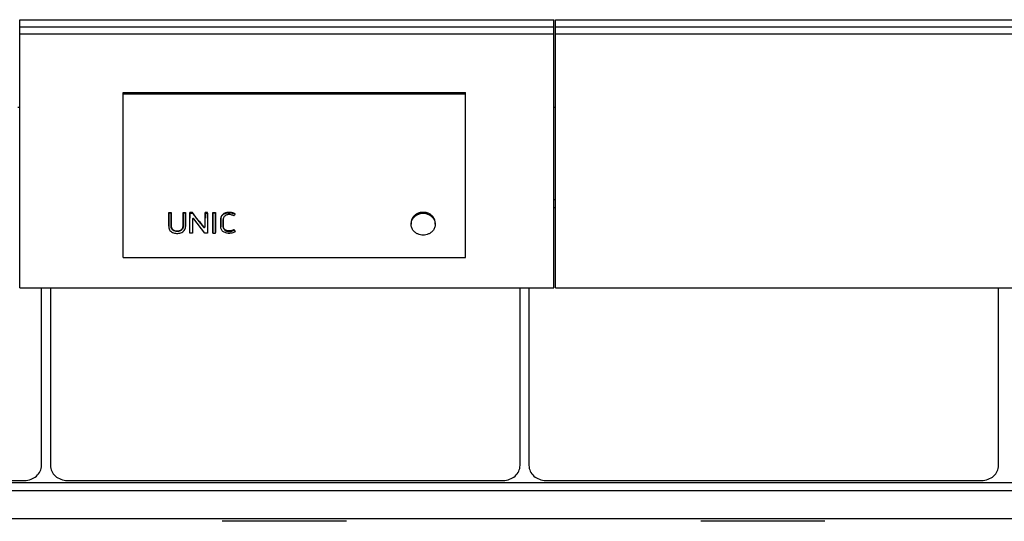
# Model space of a CAD drawing. Header units: inches. Extents: x 0 to 23760, y -13 to 16800.
# Tile 223 of 256: x 18178 to 19330, y 12512 to 13098. Entities that reach past the tile are written whole.
import ezdxf

# ---------------------------------------------------------------- set-up
doc = ezdxf.new("R2010")
doc.units = ezdxf.units.IN
doc.layers.add('1', color=7, linetype='Continuous', true_color=0xffffff)
doc.layers.add('254', color=7, linetype='Continuous', true_color=0xffffff)

msp = doc.modelspace()

# ---------------------------------------------------------------- linework, layer by layer
at = {"layer": '1', "color": 2, "linetype": 'Continuous', "lineweight": 25}
for p, q in [((18299.028, 13013.059), (18699.528, 13013.059)), ((18299.028, 13011.456), (18299.028, 13013.059)), ((18299.028, 12820.296), (18299.028, 13011.456)), ((18299.028, 13011.456), (18699.528, 13011.456)), ((18699.528, 13011.456), (18699.528, 13013.059)), ((18699.528, 12820.296), (18699.528, 13011.456)), ((18176.019, 12995.918), (18178.089, 12995.918)), ((18802.94, 12995.918), (18805.009, 12995.918)), ((18805.018, 12887.462), (18803.018, 12887.462)), ((18352.488, 12872.576), (18355.289, 12872.576)), ((18352.488, 12872.136), (18352.488, 12872.576)), ((18355.289, 12872.136), (18352.488, 12872.136)), ((18355.289, 12872.136), (18355.289, 12872.576)), ((18369.253, 12872.576), (18372.054, 12872.576)), ((18369.253, 12872.136), (18369.253, 12872.576)), ((18372.054, 12872.136), (18369.253, 12872.136)), ((18372.054, 12872.136), (18372.054, 12872.576)), ((18380.122, 12872.576), (18377.278, 12872.576)), ((18377.278, 12872.136), (18377.278, 12872.576)), ((18377.278, 12872.136), (18380.122, 12872.136)), ((18380.122, 12872.136), (18380.122, 12872.576)), ((18397.735, 12872.576), (18394.934, 12872.576)), ((18394.934, 12872.136), (18394.934, 12872.576)), ((18394.934, 12872.136), (18397.735, 12872.136)), ((18397.735, 12872.136), (18397.735, 12872.576)), ((18404.208, 12872.576), (18407.009, 12872.576)), ((18404.208, 12872.136), (18404.208, 12872.576)), ((18407.009, 12872.136), (18404.208, 12872.136)), ((18407.009, 12872.136), (18407.009, 12872.576)), ((18430.078, 12870.61), (18430.078, 12871.055)), ((18805.018, 12878.227), (18803.018, 12878.227)), ((18372.086, 12855.938), (18372.066, 12865.731)), ((18377.23, 12848.685), (18377.266, 12865.731)), ((18380.093, 12864.802), (18380.127, 12848.685)), ((18394.834, 12848.685), (18381.917, 12865.294)), ((18386.676, 12863.695), (18393.074, 12855.46)), ((18394.902, 12855.943), (18394.922, 12865.731)), ((18397.747, 12865.731), (18397.783, 12848.685)), ((18404.196, 12865.731), (18404.16, 12848.685)), ((18407.057, 12848.685), (18407.021, 12865.731)), ((18636.112, 12860.613), (18636.112, 12858.982)), ((18664.306, 12858.982), (18664.306, 12860.612)), ((18352.453, 12856.752), (18352.453, 12856.205)), ((18372.086, 12855.92), (18372.086, 12855.938)), ((18377.23, 12848.685), (18377.23, 12849.328)), ((18380.127, 12848.685), (18377.23, 12848.685)), ((18380.127, 12848.685), (18380.127, 12849.328)), ((18397.783, 12848.685), (18394.834, 12848.685)), ((18397.783, 12848.685), (18397.783, 12849.328)), ((18404.16, 12848.685), (18404.16, 12849.328)), ((18404.16, 12848.685), (18407.057, 12848.685)), ((18407.057, 12848.685), (18407.057, 12849.328)), ((18413.271, 12856.658), (18413.271, 12856.111)), ((18416.134, 12857.431), (18416.134, 12857.967)), ((18428.848, 12852.1), (18428.848, 12852.695)), ((18428.848, 12852.1), (18430.175, 12850.248)), ((18430.175, 12850.248), (18430.175, 12850.869)), ((18299.028, 12820.296), (18699.528, 12820.296)), ((18203.504, 12576.875), (18203.504, 12784.742)), ((18214.028, 12784.742), (18214.028, 12576.875)), ((18763.504, 12576.875), (18763.504, 12784.742)), ((18774.028, 12784.742), (18774.028, 12576.875)), ((19323.504, 12576.875), (19323.504, 12784.742)), ((15945.842, 12556.856), (20707.766, 12556.856)), ((17673.766, 12559.367), (18183.766, 12559.367)), ((18233.766, 12559.367), (18743.766, 12559.367)), ((18793.766, 12559.367), (19303.766, 12559.367)), ((15945.842, 12547.721), (20707.766, 12547.721)), ((15945.842, 12514.81), (20707.766, 12514.81)), ((18560.428, 12511.54), (18415.103, 12511.54)), ((19120.428, 12511.54), (18975.103, 12511.54))]:
    msp.add_line(p, q, dxfattribs=at)
at = {"layer": '1', "color": 110, "linetype": 'Continuous', "lineweight": 13}
for p, q in [((18422.891, 12872.446), (18422.891, 12872.886)), ((18352.476, 12865.731), (18352.476, 12866.197)), ((18355.301, 12865.731), (18355.301, 12866.197)), ((18369.241, 12865.731), (18369.241, 12866.197)), ((18372.066, 12865.731), (18372.066, 12866.197)), ((18377.266, 12865.731), (18377.266, 12866.197)), ((18380.093, 12864.802), (18380.093, 12864.803)), ((18386.676, 12863.695), (18386.676, 12864.175)), ((18394.922, 12865.731), (18394.922, 12866.197)), ((18397.747, 12865.731), (18397.747, 12866.197)), ((18404.196, 12865.731), (18404.196, 12866.197)), ((18407.021, 12865.731), (18407.021, 12866.197)), ((18413.313, 12865.474), (18413.313, 12865.942)), ((18638.542, 12867.54), (18638.542, 12866.085)), ((18661.876, 12867.54), (18661.876, 12866.085)), ((18372.086, 12855.938), (18372.086, 12856.487)), ((18393.074, 12855.46), (18393.074, 12856.014)), ((18394.902, 12855.943), (18394.902, 12856.492))]:
    msp.add_line(p, q, dxfattribs=at)
at = {"layer": '1', "color": 2, "linetype": 'Continuous', "lineweight": 25}
for centre, major_axis, ratio, start_param, end_param in [((18650.209, 12859.139), (-14.051, 0), 0.88701083, 3.73269857, 5.69207939), ((18372.043, 13473.065), (-1.917, 1206.614), 0.00090257, 2.0978047, 2.10714114), ((18377.289, 13466.827), (1.909, 1198.876), 0.00090032, 4.1713071, 4.18764311), ((18381.094, 12864.794), (-1.001, 0.044), 0.8870641, 3.78857302, 6.32444833), ((18380.069, 13467.78), (-1.91, 1200.055), 0.00090066, 2.09678057, 2.1122146), ((18376.811, 13467.776), (-759.077, 1185.921), 0.24186941, 1.9442449, 1.95213073), ((18394.945, 13473.046), (1.917, 1206.593), 0.00090257, 4.17605759, 4.18538887), ((18397.725, 13467.893), (-1.91, 1200.194), 0.0009007, 2.09593269, 2.11225445), ((18404.219, 13468.694), (1.911, 1201.185), 0.00090098, 4.17064867, 4.18695974), ((18406.999, 13467.628), (-1.91, 1199.866), 0.0009006, 2.0958362, 2.11216152), ((18393.9, 12855.951), (-1.001, 0.027), 0.87697787, 0.62372673, 3.16307828), ((18411.453, 13466.997), (-695.195, 1188.09), 0.23308209, 1.97311652, 1.97489067), ((18183.766, 12576.875), (19.738, 0), 0.88701083, 4.71238875, 6.2831855), ((18233.766, 12576.875), (19.738, 0), 0.88701083, 3.14159245, 4.7123892), ((18743.766, 12576.875), (19.738, 0), 0.88701083, 4.71238875, 6.2831855), ((18793.766, 12576.875), (19.738, 0), 0.88701083, 3.14159245, 4.7123892), ((19303.766, 12576.875), (19.738, 0), 0.88701083, 4.71238875, 6.2831855)]:
    msp.add_ellipse(centre, major_axis=major_axis, ratio=ratio, start_param=start_param, end_param=end_param, dxfattribs=at)
for points in [[(18352.476, 12866.197), (18352.481, 12868.32), (18352.485, 12870.446), (18352.488, 12872.576)], [(18355.289, 12872.576), (18355.293, 12870.446), (18355.297, 12868.32), (18355.301, 12866.197)], [(18369.241, 12866.197), (18369.245, 12868.32), (18369.249, 12870.446), (18369.253, 12872.576)], [(18372.054, 12872.576), (18372.058, 12870.446), (18372.061, 12868.32), (18372.066, 12866.197)], [(18377.278, 12872.576), (18377.274, 12870.446), (18377.271, 12868.32), (18377.266, 12866.197)], [(18394.934, 12872.576), (18394.93, 12870.446), (18394.927, 12868.32), (18394.922, 12866.197)], [(18397.747, 12866.197), (18397.743, 12868.32), (18397.739, 12870.446), (18397.735, 12872.576)], [(18404.196, 12866.197), (18404.201, 12868.32), (18404.204, 12870.446), (18404.208, 12872.576)], [(18407.009, 12872.576), (18407.013, 12870.446), (18407.017, 12868.32), (18407.021, 12866.197)], [(18428.728, 12868.771), (18427.783, 12869.368), (18426.726, 12869.743), (18425.606, 12869.999)]]:
    msp.add_open_spline(points, degree=3, dxfattribs=at)
for points, knots in [([(18352.488, 12872.136), (18352.487, 12871.555), (18352.486, 12870.975), (18352.482, 12868.84), (18352.48, 12867.285), (18352.476, 12865.731)], [0, 0, 0, 0, 0.2717687, 0.2717687, 1, 1, 1, 1]), ([(18355.301, 12865.731), (18355.3, 12866.311), (18355.299, 12866.891), (18355.295, 12869.026), (18355.292, 12870.581), (18355.289, 12872.136)], [0, 0, 0, 0, 0.2717687, 0.2717687, 1, 1, 1, 1]), ([(18369.253, 12872.136), (18369.252, 12871.555), (18369.251, 12870.975), (18369.247, 12868.84), (18369.244, 12867.285), (18369.241, 12865.731)], [0, 0, 0, 0, 0.2717687, 0.2717687, 1, 1, 1, 1]), ([(18372.066, 12865.731), (18372.064, 12866.311), (18372.063, 12866.891), (18372.059, 12869.026), (18372.056, 12870.581), (18372.054, 12872.136)], [0, 0, 0, 0, 0.2717687, 0.2717687, 1, 1, 1, 1]), ([(18377.266, 12865.731), (18377.269, 12867.285), (18377.272, 12868.84), (18377.276, 12870.975), (18377.277, 12871.555), (18377.278, 12872.136)], [0, 0, 0, 0, 0.7282313, 0.7282313, 1, 1, 1, 1]), ([(18386.676, 12864.175), (18385.583, 12865.572), (18384.491, 12866.97), (18382.306, 12869.771), (18381.214, 12871.173), (18380.122, 12872.576)], [0, 0, 0, 0, 0.5, 0.5, 1, 1, 1, 1]), ([(18380.122, 12872.136), (18381.186, 12870.764), (18382.251, 12869.393), (18384.062, 12867.06), (18384.809, 12866.099), (18385.929, 12864.657), (18386.302, 12864.176), (18386.676, 12863.695)], [0, 0, 0, 0, 0.48739305, 0.48739305, 0.82913102, 0.82913102, 1, 1, 1, 1]), ([(18394.922, 12865.731), (18394.926, 12867.285), (18394.928, 12868.84), (18394.932, 12870.975), (18394.933, 12871.555), (18394.934, 12872.136)], [0, 0, 0, 0, 0.7282313, 0.7282313, 1, 1, 1, 1]), ([(18397.735, 12872.136), (18397.738, 12870.581), (18397.741, 12869.026), (18397.745, 12866.891), (18397.746, 12866.311), (18397.747, 12865.731)], [0, 0, 0, 0, 0.7282313, 0.7282313, 1, 1, 1, 1]), ([(18404.208, 12872.136), (18404.207, 12871.555), (18404.206, 12870.975), (18404.202, 12868.84), (18404.199, 12867.285), (18404.196, 12865.731)], [0, 0, 0, 0, 0.2717687, 0.2717687, 1, 1, 1, 1]), ([(18407.021, 12865.731), (18407.02, 12866.311), (18407.019, 12866.891), (18407.015, 12869.026), (18407.012, 12870.581), (18407.009, 12872.136)], [0, 0, 0, 0, 0.2717687, 0.2717687, 1, 1, 1, 1]), ([(18422.891, 12872.886), (18422.313, 12872.886), (18421.74, 12872.851), (18420.609, 12872.707), (18420.05, 12872.597), (18419.429, 12872.428), (18419.36, 12872.409), (18419.223, 12872.369), (18419.018, 12872.307), (18418.548, 12872.151), (18418.158, 12871.996), (18417.65, 12871.767), (18417.402, 12871.643), (18417.04, 12871.44), (18416.921, 12871.37), (18416.745, 12871.26), (18416.687, 12871.223), (18416.571, 12871.147), (18416.514, 12871.108), (18416.006, 12870.757), (18415.597, 12870.411), (18415.046, 12869.841), (18414.873, 12869.643), (18414.67, 12869.384), (18414.63, 12869.332), (18414.552, 12869.226), (18414.513, 12869.173), (18414.4, 12869.012), (18414.328, 12868.904), (18414.122, 12868.576), (18413.998, 12868.353), (18413.779, 12867.896), (18413.684, 12867.662), (18413.566, 12867.303), (18413.531, 12867.182), (18413.483, 12866.999), (18413.468, 12866.937), (18413.44, 12866.814), (18413.375, 12866.505), (18413.333, 12866.193), (18413.313, 12865.942)], [0, 0, 0, 0, 0.125, 0.125, 0.25, 0.25, 0.265625, 0.265625, 0.28125, 0.3125, 0.375, 0.375, 0.4375, 0.4375, 0.46875, 0.46875, 0.484375, 0.484375, 0.5, 0.5, 0.625, 0.625, 0.6875, 0.6875, 0.703125, 0.703125, 0.71875, 0.71875, 0.75, 0.75, 0.8125, 0.8125, 0.875, 0.875, 0.90625, 0.90625, 0.921875, 0.921875, 0.9375, 1, 1, 1, 1]), ([(18413.313, 12865.474), (18413.353, 12865.978), (18413.446, 12866.473), (18413.761, 12867.442), (18413.987, 12867.906), (18414.534, 12868.78), (18414.86, 12869.2), (18415.6, 12869.967), (18416.01, 12870.314), (18416.909, 12870.937), (18417.399, 12871.211), (18418.416, 12871.669), (18418.947, 12871.856), (18420.603, 12872.307), (18421.736, 12872.446), (18422.891, 12872.446)], [0, 0, 0, 0, 0.125, 0.125, 0.25, 0.25, 0.375, 0.375, 0.5, 0.5, 0.625, 0.625, 0.75, 0.75, 1, 1, 1, 1]), ([(18430.078, 12871.055), (18429.564, 12871.385), (18429.019, 12871.669), (18428.369, 12871.936), (18428.296, 12871.965), (18428.151, 12872.021), (18428.078, 12872.048), (18427.858, 12872.128), (18427.71, 12872.177), (18427.264, 12872.318), (18426.963, 12872.399), (18426.354, 12872.542), (18426.046, 12872.604), (18425.58, 12872.683), (18425.346, 12872.719), (18425.11, 12872.749), (18424.953, 12872.769), (18424.874, 12872.778), (18424.479, 12872.82), (18424.162, 12872.845), (18423.528, 12872.878), (18423.21, 12872.886), (18422.891, 12872.886)], [0, 0, 0, 0, 0.25, 0.25, 0.28125, 0.28125, 0.3125, 0.3125, 0.375, 0.375, 0.5, 0.5, 0.625, 0.625, 0.6875, 0.71875, 0.71875, 0.75, 0.75, 0.875, 0.875, 1, 1, 1, 1]), ([(18422.891, 12872.446), (18424.166, 12872.446), (18425.438, 12872.318), (18427.278, 12871.884), (18427.882, 12871.695), (18429.023, 12871.223), (18429.565, 12870.941), (18430.078, 12870.61)], [0, 0, 0, 0, 0.5, 0.5, 0.75, 0.75, 1, 1, 1, 1]), ([(18661.876, 12867.54), (18661.715, 12867.748), (18661.38, 12868.154), (18661.018, 12868.539), (18660.458, 12869.1), (18660.059, 12869.454), (18659.422, 12869.953), (18659.204, 12870.115), (18658.866, 12870.349), (18658.752, 12870.425), (18658.52, 12870.576), (18658.404, 12870.65), (18657.814, 12871.009), (18657.327, 12871.269), (18656.32, 12871.736), (18655.8, 12871.942), (18654.997, 12872.211), (18654.725, 12872.294), (18654.38, 12872.389), (18654.311, 12872.408), (18654.173, 12872.444), (18653.965, 12872.496), (18653.757, 12872.544), (18653.061, 12872.696), (18652.499, 12872.786), (18651.366, 12872.908), (18650.795, 12872.939), (18650.075, 12872.939), (18649.931, 12872.938), (18649.714, 12872.932), (18649.641, 12872.929), (18649.497, 12872.924), (18649.137, 12872.907), (18648.78, 12872.878), (18647.927, 12872.787), (18647.366, 12872.697), (18646.535, 12872.517), (18645.984, 12872.382), (18645.44, 12872.217), (18645.103, 12872.105), (18645.035, 12872.082), (18644.901, 12872.035), (18644.701, 12871.963), (18644.504, 12871.888), (18644.112, 12871.733), (18643.855, 12871.623), (18643.099, 12871.273), (18642.613, 12871.013), (18641.91, 12870.586), (18641.68, 12870.437), (18641.342, 12870.203), (18641.231, 12870.124), (18641.065, 12870.002), (18641.011, 12869.961), (18640.902, 12869.878), (18640.848, 12869.837), (18640.366, 12869.46), (18639.965, 12869.104), (18639.402, 12868.54), (18639.04, 12868.154), (18638.704, 12867.748), (18638.542, 12867.54)], [0, 0, 0, 0, 0.03125, 0.0625, 0.0625, 0.125, 0.125, 0.15625, 0.15625, 0.171875, 0.171875, 0.1875, 0.1875, 0.25, 0.25, 0.3125, 0.3125, 0.34375, 0.34375, 0.3515625, 0.3515625, 0.359375, 0.375, 0.375, 0.4375, 0.4375, 0.5, 0.5, 0.515625, 0.515625, 0.5234375, 0.5234375, 0.53125, 0.5625, 0.5625, 0.625, 0.625, 0.65625, 0.6875, 0.6875, 0.6953125, 0.6953125, 0.703125, 0.71875, 0.71875, 0.75, 0.75, 0.8125, 0.8125, 0.84375, 0.84375, 0.859375, 0.859375, 0.8671875, 0.8671875, 0.875, 0.875, 0.9375, 0.9375, 0.96875, 1, 1, 1, 1]), ([(18352.476, 12865.731), (18352.47, 12862.819), (18352.464, 12859.908), (18352.457, 12856.269), (18352.427, 12855.54), (18352.642, 12854.088), (18352.879, 12853.356), (18353.62, 12852.01), (18354.106, 12851.394), (18355.284, 12850.326), (18355.978, 12849.872), (18357.469, 12849.16), (18358.282, 12848.895), (18359.921, 12848.527), (18360.759, 12848.421), (18362.469, 12848.351), (18363.321, 12848.385), (18364.997, 12848.602), (18365.834, 12848.789), (18367.421, 12849.332), (18368.179, 12849.694), (18369.54, 12850.592), (18370.142, 12851.131), (18371.119, 12852.35), (18371.498, 12853.01), (18371.987, 12854.451), (18372.088, 12855.188), (18372.086, 12855.938)], [0, 0, 0, 0, 0.25, 0.25, 0.3125, 0.3125, 0.375, 0.375, 0.4375, 0.4375, 0.5, 0.5, 0.5625, 0.5625, 0.625, 0.625, 0.6875, 0.6875, 0.75, 0.75, 0.8125, 0.8125, 0.875, 0.875, 0.9375, 0.9375, 1, 1, 1, 1]), ([(18352.453, 12856.752), (18352.453, 12856.971), (18352.456, 12857.19), (18352.458, 12857.501), (18352.458, 12857.592), (18352.459, 12857.775), (18352.459, 12858.049), (18352.461, 12858.688), (18352.463, 12859.968), (18352.466, 12861.066), (18352.47, 12863.263), (18352.473, 12864.729), (18352.476, 12866.197)], [0, 0, 0, 0, 0.06982152, 0.06982152, 0.0988896, 0.0988896, 0.12795768, 0.18609383, 0.30236614, 0.53491076, 0.53491076, 1, 1, 1, 1]), ([(18355.301, 12866.197), (18355.305, 12864.636), (18355.31, 12862.296), (18355.315, 12859.572), (18355.318, 12858.406), (18355.319, 12857.969), (18355.319, 12857.92), (18355.319, 12857.823), (18355.318, 12857.677), (18355.317, 12857.337), (18355.318, 12857.046), (18355.326, 12856.803), (18355.327, 12856.755), (18355.332, 12856.658), (18355.34, 12856.513), (18355.353, 12856.368), (18355.385, 12856.08), (18355.414, 12855.889), (18355.491, 12855.509), (18355.539, 12855.321), (18355.612, 12855.087), (18355.628, 12855.041), (18355.66, 12854.947), (18355.677, 12854.901), (18355.729, 12854.762), (18355.767, 12854.671), (18355.847, 12854.491), (18355.89, 12854.402), (18355.981, 12854.227), (18356.029, 12854.141), (18356.181, 12853.885), (18356.292, 12853.719), (18356.477, 12853.479), (18356.541, 12853.399), (18356.642, 12853.283), (18356.677, 12853.245), (18356.747, 12853.168), (18356.783, 12853.131), (18356.965, 12852.946), (18357.119, 12852.806), (18357.446, 12852.545), (18357.618, 12852.424), (18357.89, 12852.255), (18357.982, 12852.201), (18358.125, 12852.123), (18358.173, 12852.097), (18358.269, 12852.047), (18358.318, 12852.023), (18358.565, 12851.904), (18358.766, 12851.818), (18359.178, 12851.666), (18359.388, 12851.599), (18359.709, 12851.511), (18359.817, 12851.484), (18359.981, 12851.446), (18360.036, 12851.433), (18360.145, 12851.41), (18360.2, 12851.399), (18360.475, 12851.345), (18360.695, 12851.31), (18361.137, 12851.254), (18361.58, 12851.212), (18362.026, 12851.199), (18362.474, 12851.199), (18362.698, 12851.206), (18362.979, 12851.224), (18363.036, 12851.228), (18363.148, 12851.237), (18363.316, 12851.252), (18363.483, 12851.272), (18363.815, 12851.315), (18364.034, 12851.351), (18364.467, 12851.438), (18364.681, 12851.489), (18364.946, 12851.563), (18364.998, 12851.578), (18365.104, 12851.609), (18365.156, 12851.625), (18365.313, 12851.676), (18365.52, 12851.748), (18365.725, 12851.829), (18365.877, 12851.894), (18365.928, 12851.917), (18366.028, 12851.962), (18366.077, 12851.986), (18366.323, 12852.105), (18366.512, 12852.209), (18366.876, 12852.435), (18367.05, 12852.556), (18367.3, 12852.752), (18367.381, 12852.82), (18367.479, 12852.908), (18367.499, 12852.926), (18367.538, 12852.961), (18367.595, 12853.015), (18367.651, 12853.07), (18367.834, 12853.255), (18367.97, 12853.409), (18368.157, 12853.649), (18368.218, 12853.73), (18368.333, 12853.896), (18368.415, 12854.022), (18368.492, 12854.152), (18368.542, 12854.24), (18368.567, 12854.284), (18368.638, 12854.417), (18368.683, 12854.506), (18368.766, 12854.686), (18368.804, 12854.777), (18368.876, 12854.96), (18368.909, 12855.053), (18368.999, 12855.332), (18369.049, 12855.52), (18369.109, 12855.807), (18369.126, 12855.903), (18369.156, 12856.096), (18369.194, 12856.387), (18369.213, 12856.677), (18369.22, 12856.919), (18369.22, 12856.968), (18369.222, 12857.065), (18369.222, 12857.113), (18369.222, 12857.258), (18369.223, 12857.549), (18369.225, 12858.228), (18369.229, 12859.586), (18369.235, 12862.304), (18369.237, 12864.639), (18369.241, 12866.197)], [0, 0, 0, 0, 0.125, 0.1875, 0.21875, 0.21875, 0.22265625, 0.22265625, 0.2265625, 0.234375, 0.25, 0.25, 0.25390625, 0.25390625, 0.2578125, 0.265625, 0.265625, 0.28125, 0.28125, 0.296875, 0.296875, 0.30078125, 0.30078125, 0.3046875, 0.3046875, 0.3125, 0.3125, 0.3203125, 0.3203125, 0.328125, 0.328125, 0.34375, 0.34375, 0.3515625, 0.3515625, 0.35546875, 0.35546875, 0.359375, 0.359375, 0.375, 0.375, 0.390625, 0.390625, 0.3984375, 0.3984375, 0.40234375, 0.40234375, 0.40625, 0.40625, 0.421875, 0.421875, 0.4375, 0.4375, 0.4453125, 0.4453125, 0.44921875, 0.44921875, 0.453125, 0.453125, 0.46875, 0.46875, 0.484375, 0.5, 0.5, 0.515625, 0.515625, 0.51953125, 0.51953125, 0.5234375, 0.53125, 0.53125, 0.546875, 0.546875, 0.5625, 0.5625, 0.56640625, 0.56640625, 0.5703125, 0.5703125, 0.578125, 0.5859375, 0.5859375, 0.58984375, 0.58984375, 0.59375, 0.59375, 0.609375, 0.609375, 0.625, 0.625, 0.6328125, 0.6328125, 0.63476563, 0.63476563, 0.63671875, 0.640625, 0.640625, 0.65625, 0.65625, 0.6640625, 0.6640625, 0.671875, 0.67578125, 0.67578125, 0.6796875, 0.6796875, 0.6875, 0.6875, 0.6953125, 0.6953125, 0.703125, 0.703125, 0.71875, 0.71875, 0.7265625, 0.7265625, 0.734375, 0.75, 0.75, 0.75390625, 0.75390625, 0.7578125, 0.7578125, 0.765625, 0.78125, 0.8125, 0.875, 1, 1, 1, 1]), ([(18369.241, 12865.731), (18369.234, 12862.664), (18369.233, 12859.598), (18369.22, 12856.148), (18369.194, 12855.765), (18369.069, 12855.001), (18368.967, 12854.615), (18368.667, 12853.868), (18368.473, 12853.513), (18368.001, 12852.841), (18367.719, 12852.523), (18366.767, 12851.69), (18365.971, 12851.269), (18364.265, 12850.738), (18363.347, 12850.601), (18361.547, 12850.567), (18360.634, 12850.664), (18358.899, 12851.105), (18358.069, 12851.475), (18357.05, 12852.256), (18356.744, 12852.558), (18356.23, 12853.207), (18356.015, 12853.557), (18355.503, 12854.663), (18355.355, 12855.453), (18355.312, 12856.639), (18355.32, 12857.034), (18355.318, 12857.825), (18355.315, 12859.011), (18355.31, 12861.778), (18355.305, 12864.149), (18355.301, 12865.731)], [0, 0, 0, 0, 0.25, 0.25, 0.28125, 0.28125, 0.3125, 0.3125, 0.34375, 0.34375, 0.375, 0.375, 0.4375, 0.4375, 0.5, 0.5, 0.5625, 0.5625, 0.625, 0.625, 0.65625, 0.65625, 0.6875, 0.6875, 0.75, 0.75, 0.78125, 0.78125, 0.8125, 0.875, 1, 1, 1, 1]), ([(18430.175, 12850.248), (18429.611, 12849.894), (18428.998, 12849.606), (18427.743, 12849.121), (18427.098, 12848.916), (18425.764, 12848.605), (18425.08, 12848.5), (18423.712, 12848.378), (18423.024, 12848.357), (18421.639, 12848.411), (18420.956, 12848.491), (18419.615, 12848.758), (18418.951, 12848.947), (18417.063, 12849.676), (18415.921, 12850.403), (18414.63, 12851.812), (18414.268, 12852.331), (18413.703, 12853.422), (18413.506, 12854.01), (18413.339, 12854.898), (18413.303, 12855.196), (18413.268, 12855.798), (18413.271, 12856.101), (18413.273, 12857.008), (18413.277, 12858.822), (18413.282, 12861.241), (18413.287, 12863.358), (18413.289, 12864.265), (18413.29, 12864.87), (18413.289, 12865.172), (18413.313, 12865.474)], [0, 0, 0, 0, 0.0625, 0.0625, 0.125, 0.125, 0.1875, 0.1875, 0.25, 0.25, 0.3125, 0.3125, 0.375, 0.375, 0.5, 0.5, 0.5625, 0.5625, 0.625, 0.625, 0.65625, 0.65625, 0.6875, 0.6875, 0.75, 0.875, 0.9375, 0.96875, 0.96875, 1, 1, 1, 1]), ([(18413.313, 12865.942), (18413.289, 12865.644), (18413.29, 12865.345), (18413.289, 12864.748), (18413.288, 12864.449), (18413.286, 12863.554), (18413.282, 12861.764), (18413.279, 12859.977), (18413.275, 12858.192), (18413.273, 12857.597), (18413.272, 12856.929), (18413.272, 12856.854), (18413.271, 12856.742), (18413.271, 12856.703), (18413.271, 12856.665)], [0, 0, 0, 0, 0.0963484, 0.0963484, 0.19269679, 0.19269679, 0.38539358, 0.77078717, 0.77078717, 0.96348396, 0.96348396, 0.98757106, 0.98757106, 1, 1, 1, 1]), ([(18418.697, 12869.205), (18418.148, 12868.859), (18417.665, 12868.424), (18416.906, 12867.45), (18416.608, 12866.905), (18416.235, 12865.774), (18416.148, 12865.178), (18416.114, 12864.292), (18416.12, 12863.996), (18416.122, 12863.405), (18416.125, 12861.927), (18416.129, 12859.858), (18416.133, 12858.085), (18416.135, 12856.903), (18416.117, 12856.309), (18416.261, 12855.141), (18416.415, 12854.559), (18416.933, 12853.475), (18417.286, 12852.961), (18418.153, 12852.068), (18418.682, 12851.692), (18419.845, 12851.098), (18420.479, 12850.891), (18421.795, 12850.621), (18422.462, 12850.57), (18423.81, 12850.603), (18424.482, 12850.671), (18425.792, 12850.89), (18426.438, 12851.035), (18427.689, 12851.468), (18428.294, 12851.753), (18428.848, 12852.1)], [0, 0, 0, 0, 0.0625, 0.0625, 0.125, 0.125, 0.1875, 0.1875, 0.21875, 0.21875, 0.25, 0.375, 0.4375, 0.4375, 0.5, 0.5, 0.5625, 0.5625, 0.625, 0.625, 0.6875, 0.6875, 0.75, 0.75, 0.8125, 0.8125, 0.875, 0.875, 0.9375, 0.9375, 1, 1, 1, 1]), ([(18428.848, 12852.695), (18428.709, 12852.61), (18428.569, 12852.529), (18428.282, 12852.375), (18427.992, 12852.228), (18427.542, 12852.032), (18427.234, 12851.917), (18426.921, 12851.81), (18426.762, 12851.76), (18426.521, 12851.691), (18426.44, 12851.669), (18426.277, 12851.627), (18426.195, 12851.606), (18425.787, 12851.51), (18425.458, 12851.447), (18424.798, 12851.338), (18424.466, 12851.295), (18423.967, 12851.247), (18423.8, 12851.234), (18423.465, 12851.214), (18423.297, 12851.206), (18422.96, 12851.199), (18422.791, 12851.199), (18422.537, 12851.206), (18422.452, 12851.209), (18422.282, 12851.219), (18422.197, 12851.225), (18421.942, 12851.246), (18421.773, 12851.265), (18421.439, 12851.313), (18421.273, 12851.342), (18420.944, 12851.409), (18420.781, 12851.448), (18420.458, 12851.534), (18420.298, 12851.582), (18420.099, 12851.65), (18420.059, 12851.663), (18419.98, 12851.692), (18419.941, 12851.706), (18419.824, 12851.75), (18419.669, 12851.812), (18419.519, 12851.878), (18419.37, 12851.947), (18419.297, 12851.983), (18419.08, 12852.094), (18418.939, 12852.173), (18418.664, 12852.34), (18418.531, 12852.429), (18418.336, 12852.569), (18418.241, 12852.641), (18418.147, 12852.717), (18418.086, 12852.768), (18418.055, 12852.793), (18417.964, 12852.872), (18417.906, 12852.925), (18417.791, 12853.033), (18417.736, 12853.088), (18417.574, 12853.256), (18417.471, 12853.371), (18417.278, 12853.609), (18417.186, 12853.731), (18417.057, 12853.919), (18416.994, 12854.014), (18416.934, 12854.111), (18416.895, 12854.177), (18416.876, 12854.209), (18416.819, 12854.308), (18416.783, 12854.375), (18416.713, 12854.508), (18416.68, 12854.575), (18416.585, 12854.778), (18416.528, 12854.915), (18416.428, 12855.192), (18416.384, 12855.332), (18416.307, 12855.616), (18416.275, 12855.76), (18416.24, 12855.941), (18416.234, 12855.977), (18416.222, 12856.05), (18416.216, 12856.086), (18416.199, 12856.195), (18416.19, 12856.268), (18416.149, 12856.631), (18416.137, 12856.922), (18416.132, 12857.359), (18416.133, 12857.504), (18416.133, 12857.723), (18416.134, 12857.832), (18416.134, 12857.941), (18416.134, 12858.014), (18416.134, 12858.05), (18416.133, 12858.669), (18416.129, 12860.418), (18416.125, 12862.315), (18416.122, 12863.703), (18416.121, 12863.922), (18416.121, 12864.068), (18416.121, 12864.141), (18416.12, 12864.356), (18416.119, 12864.497), (18416.119, 12864.638)], [0, 0, 0, 0, 0.01962131, 0.01962131, 0.03924262, 0.05886393, 0.07848523, 0.07848523, 0.09810654, 0.09810654, 0.1079172, 0.1079172, 0.11772785, 0.11772785, 0.15697047, 0.15697047, 0.19621309, 0.19621309, 0.2158344, 0.2158344, 0.2354557, 0.2354557, 0.25507701, 0.25507701, 0.26488767, 0.26488767, 0.27469832, 0.27469832, 0.29431963, 0.29431963, 0.31394094, 0.31394094, 0.33356225, 0.33356225, 0.35318356, 0.35318356, 0.35808888, 0.35808888, 0.36299421, 0.36299421, 0.37280486, 0.38261552, 0.38261552, 0.39242617, 0.39242617, 0.41204748, 0.41204748, 0.43166879, 0.43166879, 0.44147945, 0.44638477, 0.44638477, 0.4512901, 0.4512901, 0.46110075, 0.46110075, 0.47091141, 0.47091141, 0.49053272, 0.49053272, 0.51015403, 0.51015403, 0.51996468, 0.52487001, 0.52487001, 0.52977533, 0.52977533, 0.53958599, 0.53958599, 0.54939664, 0.54939664, 0.56901795, 0.56901795, 0.58863926, 0.58863926, 0.60826057, 0.60826057, 0.6131659, 0.6131659, 0.61807122, 0.61807122, 0.62788188, 0.62788188, 0.66712449, 0.66712449, 0.6867458, 0.6867458, 0.69655646, 0.70146178, 0.70146178, 0.70636711, 0.70636711, 0.78485235, 0.94182282, 0.96144412, 0.97125478, 0.97125478, 0.98106543, 0.98106543, 1, 1, 1, 1]), ([(18425.606, 12869.999), (18424.438, 12870.265), (18423.221, 12870.384), (18421.444, 12870.216), (18420.849, 12870.101), (18419.719, 12869.752), (18419.189, 12869.515), (18418.697, 12869.205)], [0, 0, 0, 0, 0.5, 0.5, 0.75, 0.75, 1, 1, 1, 1]), ([(18430.078, 12870.61), (18429.987, 12870.486), (18429.896, 12870.362), (18429.446, 12869.749), (18429.087, 12869.26), (18428.728, 12868.771)], [0, 0, 0, 0, 0.20246304, 0.20246304, 1, 1, 1, 1]), ([(18638.882, 12851.399), (18638.013, 12852.463), (18637.339, 12853.627), (18636.635, 12855.488), (18636.455, 12856.119), (18636.203, 12857.401), (18636.131, 12858.057), (18636.085, 12860.013), (18636.274, 12861.302), (18637.1, 12863.819), (18637.717, 12864.994), (18638.542, 12866.085)], [0, 0, 0, 0, 0.25, 0.25, 0.375, 0.375, 0.5, 0.5, 0.75, 0.75, 1, 1, 1, 1]), ([(18638.542, 12867.54), (18637.716, 12866.473), (18637.1, 12865.326), (18636.662, 12864.024), (18636.637, 12863.947), (18636.589, 12863.793), (18636.565, 12863.716), (18636.498, 12863.483), (18636.457, 12863.327), (18636.343, 12862.86), (18636.282, 12862.548), (18636.152, 12861.693), (18636.112, 12861.148), (18636.112, 12860.6)], [0, 0, 0, 0, 0.51746442, 0.51746442, 0.54980595, 0.54980595, 0.58214748, 0.58214748, 0.64683053, 0.64683053, 0.77619664, 0.77619664, 1, 1, 1, 1]), ([(18661.876, 12866.085), (18662.701, 12864.994), (18663.319, 12863.819), (18664.144, 12861.302), (18664.334, 12860.013), (18664.288, 12858.057), (18664.216, 12857.401), (18663.963, 12856.119), (18663.783, 12855.488), (18663.079, 12853.627), (18662.405, 12852.463), (18661.537, 12851.399)], [0, 0, 0, 0, 0.25, 0.25, 0.5, 0.5, 0.625, 0.625, 0.75, 0.75, 1, 1, 1, 1]), ([(18664.306, 12860.622), (18664.306, 12860.681), (18664.306, 12860.74), (18664.303, 12860.878), (18664.3, 12860.997), (18664.295, 12861.117), (18664.291, 12861.197), (18664.288, 12861.237), (18664.266, 12861.596), (18664.233, 12861.913), (18664.091, 12862.855), (18663.941, 12863.473), (18663.636, 12864.385), (18663.521, 12864.686), (18663.36, 12865.06), (18663.327, 12865.135), (18663.259, 12865.283), (18663.224, 12865.358), (18663.116, 12865.579), (18662.743, 12866.311), (18662.289, 12867.007), (18661.876, 12867.54)], [0, 0, 0, 0, 0.02404112, 0.02404112, 0.05657308, 0.07283906, 0.07283906, 0.08910505, 0.08910505, 0.2192329, 0.2192329, 0.4794886, 0.4794886, 0.60961645, 0.60961645, 0.64214841, 0.64214841, 0.67468037, 0.67468037, 0.7397443, 1, 1, 1, 1]), ([(18394.902, 12856.492), (18394.902, 12856.447), (18394.897, 12856.401), (18394.885, 12856.333), (18394.879, 12856.311), (18394.867, 12856.266), (18394.86, 12856.244), (18394.843, 12856.201), (18394.834, 12856.179), (18394.813, 12856.137), (18394.802, 12856.117), (18394.778, 12856.076), (18394.765, 12856.056), (18394.737, 12856.017), (18394.722, 12855.998), (18394.691, 12855.961), (18394.674, 12855.943), (18394.639, 12855.909), (18394.621, 12855.892), (18394.583, 12855.86), (18394.563, 12855.845), (18394.523, 12855.815), (18394.502, 12855.802), (18394.458, 12855.775), (18394.436, 12855.763), (18394.39, 12855.739), (18394.367, 12855.728), (18394.319, 12855.708), (18394.295, 12855.699), (18394.245, 12855.682), (18394.22, 12855.675), (18394.169, 12855.662), (18394.144, 12855.656), (18394.092, 12855.646), (18394.065, 12855.642), (18394.013, 12855.636), (18393.986, 12855.634), (18393.933, 12855.632), (18393.907, 12855.631), (18393.854, 12855.633), (18393.827, 12855.634), (18393.774, 12855.639), (18393.748, 12855.642), (18393.696, 12855.651), (18393.67, 12855.656), (18393.618, 12855.668), (18393.593, 12855.675), (18393.543, 12855.691), (18393.519, 12855.699), (18393.47, 12855.718), (18393.446, 12855.728), (18393.377, 12855.762), (18393.332, 12855.787), (18393.269, 12855.829), (18393.249, 12855.844), (18393.21, 12855.875), (18393.191, 12855.891), (18393.137, 12855.941), (18393.104, 12855.976), (18393.074, 12856.014)], [0, 0, 0, 0, 0.0625, 0.0625, 0.09375, 0.09375, 0.125, 0.125, 0.15625, 0.15625, 0.1875, 0.1875, 0.21875, 0.21875, 0.25, 0.25, 0.28125, 0.28125, 0.3125, 0.3125, 0.34375, 0.34375, 0.375, 0.375, 0.40625, 0.40625, 0.4375, 0.4375, 0.46875, 0.46875, 0.5, 0.5, 0.53125, 0.53125, 0.5625, 0.5625, 0.59375, 0.59375, 0.625, 0.625, 0.65625, 0.65625, 0.6875, 0.6875, 0.71875, 0.71875, 0.75, 0.75, 0.78125, 0.78125, 0.8125, 0.8125, 0.875, 0.875, 0.90625, 0.90625, 0.9375, 0.9375, 1, 1, 1, 1]), ([(18661.537, 12851.399), (18660.886, 12850.602), (18660.141, 12849.887), (18658.465, 12848.616), (18657.54, 12848.068), (18655.582, 12847.183), (18654.532, 12846.841), (18652.403, 12846.388), (18651.306, 12846.272), (18649.096, 12846.274), (18648.01, 12846.389), (18645.874, 12846.844), (18644.827, 12847.188), (18642.878, 12848.069), (18641.952, 12848.617), (18640.278, 12849.887), (18639.533, 12850.602), (18638.882, 12851.399)], [0, 0, 0, 0, 0.125, 0.125, 0.25, 0.25, 0.375, 0.375, 0.5, 0.5, 0.625, 0.625, 0.75, 0.75, 0.875, 0.875, 1, 1, 1, 1])]:
    msp.add_open_spline(points, degree=3, knots=knots, dxfattribs=at)
at = {"layer": '254', "color": 2, "linetype": 'Continuous', "lineweight": 25}
for p, q in [((18178.016, 13098.3), (18803.016, 13098.3)), ((18178.016, 13090.107), (18178.016, 13098.3)), ((18178.016, 13090.107), (18803.016, 13090.107)), ((18178.016, 13081.636), (18178.016, 13090.107)), ((18803.016, 13090.107), (18803.016, 13098.3)), ((18803.016, 13081.636), (18803.016, 13090.107)), ((18805.016, 13090.107), (18805.016, 13098.3)), ((18805.016, 13098.3), (19430.016, 13098.3)), ((18805.016, 13090.107), (19430.016, 13090.107)), ((18805.016, 13081.636), (18805.016, 13090.107)), ((18178.016, 12784.744), (18178.016, 13081.636)), ((18178.016, 13081.636), (18803.016, 13081.636)), ((18803.016, 12784.744), (18803.016, 13081.636)), ((18805.016, 12784.744), (18805.016, 13081.636)), ((18805.016, 13081.636), (19430.016, 13081.636)), ((18178.016, 12784.744), (18803.016, 12784.744)), ((18805.016, 12784.744), (19430.016, 12784.744))]:
    msp.add_line(p, q, dxfattribs=at)

doc.saveas('drawing.dxf')
